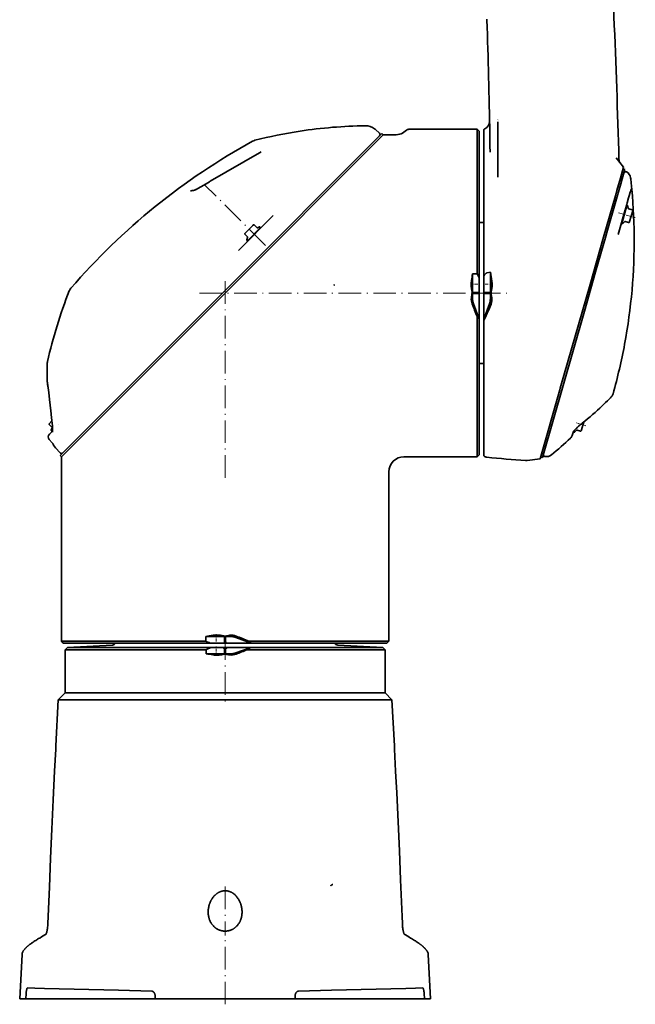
# Model space of a CAD drawing. Extents: x -672 to 7836, y -4841 to 1047.
# Tile 15 of 80: x 2283 to 2610, y -3 to 520. Entities that reach past the tile are written whole.
import ezdxf

# ---------------------------------------------------------------- set-up
doc = ezdxf.new("R2010")
doc.units = 0
doc.linetypes.add('DASHDOT', pattern=[18.5, 12, -3, 0.5, -3])

msp = doc.modelspace()

# ---------------------------------------------------------------- linework, layer by layer
at = {"color": 7, "lineweight": 35}
for p, q in [((2531.137695, 520), (2531.119385, 520.522095)), ((2537, 464.112823), (2537, 465.913361)), ((2471.906006, 461.830475), (2474.024414, 459.923004)), ((2526, 462), (2489.445557, 462)), ((2527, 461), (2526, 462)), ((2526, 385.158417), (2526, 462)), ((2527, 461), (2527, 383.016998)), ((2529.5, 446.045135), (2529.5, 461.993835)), ((2537, 463.593719), (2537, 464.112823)), ((2537, 463.59375), (2537, 458.455963)), ((2475.292969, 459.707092), (2391.292969, 375.707092)), ((2476, 459), (2392, 375)), ((2476, 459), (2475.292969, 459.707092)), ((2482.097168, 459), (2476, 459)), ((2537, 458.455963), (2537, 451.039368)), ((2411.234131, 450.040253), (2410.263916, 449.480042)), ((2537, 451.039368), (2537, 445.220551)), ((2410.263916, 449.480042), (2384.123047, 434.387695)), ((2529.5, 444.207245), (2529.5, 446.044983)), ((2537, 445.220551), (2537, 439.327423)), ((2603.803711, 441.846008), (2599.91333, 446.82547)), ((2529.5, 444.207397), (2529.5, 436.13382)), ((2602.143066, 436.055267), (2603.803711, 441.846008)), ((2602.700684, 434.371368), (2604.500732, 440.648926)), ((2604.504395, 440.66214), (2603.543213, 440.937775)), ((2604.500732, 440.648926), (2604.502686, 440.656006)), ((2604.502686, 440.656036), (2604.504395, 440.66214)), ((2383.628174, 434.101959), (2384.123047, 434.387695)), ((2529.5, 436.13385), (2529.5, 384.02356)), ((2537, 439.327393), (2537, 438.788177)), ((2537, 436.626434), (2537, 438.788177)), ((2602.143311, 436.055298), (2600.265137, 429.505829)), ((2601.112549, 428.833008), (2602.683594, 434.312317)), ((2602.683594, 434.312317), (2602.699707, 434.368225)), ((2602.699707, 434.368225), (2602.700684, 434.371368)), ((2603.949951, 438.728424), (2603.834961, 438.327515)), ((2376.428711, 429.945404), (2376.288818, 429.864563)), ((2381.894531, 433.101074), (2376.289307, 429.864838)), ((2383.628174, 434.101959), (2381.894531, 433.101074)), ((2600.265137, 429.505829), (2599.821289, 427.957886)), ((2607.375, 428.905518), (2607.789795, 430.351868)), ((2607.800049, 433.592377), (2607.787842, 433.706451)), ((2607.806885, 433.525482), (2607.800049, 433.592377)), ((2599.461426, 426.703003), (2593.154053, 404.706726)), ((2594.544189, 405.926422), (2600.039307, 425.090057)), ((2599.821289, 427.957886), (2599.461426, 426.703003)), ((2600.039307, 425.090057), (2600.142822, 425.45108)), ((2600.142822, 425.45108), (2600.178223, 425.574371)), ((2600.178223, 425.574371), (2600.266113, 425.880859)), ((2600.266113, 425.880859), (2600.302979, 426.009399)), ((2600.302979, 426.009399), (2600.928955, 428.192596)), ((2600.928955, 428.192596), (2601.112549, 428.833008)), ((2605.665283, 422.94281), (2606.415039, 425.55719)), ((2606.415039, 425.55719), (2606.558594, 426.058258)), ((2606.558594, 426.058258), (2606.752686, 426.734955)), ((2606.752686, 426.734955), (2607.289063, 428.605316)), ((2607.289063, 428.605316), (2607.373535, 428.899567)), ((2607.373535, 428.899567), (2607.375, 428.905518)), ((2600.828125, 406.073517), (2604.623047, 419.3078)), ((2605.572754, 421.531555), (2602.985107, 412.507324)), ((2604.623047, 419.307739), (2604.718506, 419.640594)), ((2604.718506, 419.640594), (2604.750732, 419.753387)), ((2604.750732, 419.753418), (2605.432861, 422.13205)), ((2605.435059, 421.050934), (2605.146484, 421.133636)), ((2605.432861, 422.13205), (2605.665283, 422.94281)), ((2605.869629, 421.446411), (2605.572754, 421.531555)), ((2606.282471, 419.947815), (2606.083252, 421.204987)), ((2608.379639, 419.16629), (2606.496094, 419.70636)), ((2608.619629, 418.733368), (2606.989258, 413.048096)), ((2417.613037, 416.165588), (2399.053711, 397.606293)), ((2402.502441, 406.711792), (2406.68457, 410.89389)), ((2403.810547, 402.787354), (2410.448975, 409.425629)), ((2406.68457, 410.89389), (2406.957275, 411.166565)), ((2407.452148, 411.166565), (2408.837646, 409.781067)), ((2409.152588, 409.711273), (2410.348633, 410.146606)), ((2410.448975, 409.425629), (2410.881592, 409.858429)), ((2410.528076, 409.504883), (2410.740234, 409.292755)), ((2410.66333, 410.076843), (2410.881592, 409.858429)), ((2527, 412.5), (2529, 412.5)), ((2602.954102, 412.399567), (2602.665771, 412.482269)), ((2602.985107, 412.507324), (2602.816406, 411.918945)), ((2603.113281, 411.833801), (2602.816406, 411.918945)), ((2604.257568, 412.885986), (2603.422363, 411.925354)), ((2606.450195, 412.437439), (2604.56665, 412.977539)), ((2606.989258, 413.048096), (2606.883057, 412.677429)), ((2402.502441, 406.216827), (2403.887939, 404.831299)), ((2403.957764, 404.516571), (2403.522461, 403.320496)), ((2403.592285, 403.005768), (2403.810547, 402.787354)), ((2404.164063, 403.1409), (2404.376221, 402.928772)), ((2593.154053, 404.706726), (2585.962891, 379.628265)), ((2588.91748, 386.303772), (2594.514404, 405.822723)), ((2594.514404, 405.822723), (2594.544189, 405.926422)), ((2523.499756, 382.124054), (2523.499756, 385.158417)), ((2523.499756, 385.158417), (2526, 385.158417)), ((2523.499756, 375.25), (2523.499756, 382.124054)), ((2527, 382.124054), (2527, 383.016998)), ((2527, 382.124054), (2527, 375.25)), ((2529.5, 382.124054), (2529.5, 384.02356)), ((2529.5, 375.293335), (2529.5, 382.124054)), ((2531.126709, 385.717499), (2532.980225, 386.075653)), ((2532.980225, 382.124054), (2532.980225, 386.075653)), ((2532.980225, 375.25), (2532.980225, 382.124054)), ((2582.91748, 365.37973), (2588.91748, 386.303772)), ((2570.150391, 324.482819), (2585.962891, 379.628265)), ((2304.292969, 288.707092), (2391.292969, 375.707092)), ((2305, 288), (2392, 375)), ((2523.317871, 375.435577), (2523.499756, 375.25)), ((2523.317871, 375.435577), (2523.317871, 374.564423)), ((2523.317871, 374.564423), (2523.499756, 374.75)), ((2523.497803, 372.2836), (2523.499756, 374.75)), ((2523.499756, 374.75), (2523.499756, 375.25)), ((2523.499756, 375.25), (2527, 375.25)), ((2523.499756, 374.75), (2527, 374.75)), ((2527, 375.25), (2527, 374.75)), ((2527, 374.75), (2527, 370.281219)), ((2529.5, 375.293335), (2529.5, 374.965698)), ((2529.544678, 375.25), (2529.5, 375.293335)), ((2529.5, 374.706543), (2529.5, 374.965698)), ((2529.544678, 374.75), (2529.5, 374.706543)), ((2529.5, 370.629517), (2529.5, 374.706543)), ((2529.544678, 375.25), (2529.544678, 374.965698)), ((2529.544678, 375.25), (2532.980225, 375.25)), ((2529.544678, 374.965698), (2529.544678, 374.75)), ((2529.544678, 374.75), (2532.980225, 374.75)), ((2532.980225, 374.75), (2532.980225, 375.25)), ((2532.982178, 372.2836), (2532.980225, 374.75)), ((2533.335449, 375.620422), (2533.335449, 374.946198)), ((2533.335449, 374.946198), (2533.335449, 374.379578)), ((2523.962891, 369.357422), (2526.977783, 361.074463)), ((2527, 361.212463), (2527, 370.281219)), ((2529.5, 370.281219), (2529.5, 370.629517)), ((2529.5, 361.068329), (2529.5, 370.281219)), ((2532.51709, 369.357422), (2529.5, 361.068329)), ((2526, 288), (2526, 362.488953)), ((2527, 361.212463), (2526.977783, 361.074463)), ((2527, 361.212463), (2527, 289)), ((2529.5, 361.068329), (2529.5, 360.666931)), ((2560.602051, 287.556274), (2582.91748, 365.37973)), ((2529.5, 288.527313), (2529.5, 360.666931)), ((2297.613037, 338.550293), (2297.574463, 338.364044)), ((2527, 337.5), (2529, 337.5)), ((2297.470703, 328.39444), (2297.860352, 325.113495)), ((2570.150391, 324.483124), (2569.908691, 323.639801)), ((2559.353027, 286.827881), (2569.908691, 323.640137)), ((2298.557861, 305.59552), (2299.97998, 307.0177)), ((2298.557861, 305.100555), (2299.943359, 303.715027)), ((2582.688477, 306.533051), (2581.471924, 302.291077)), ((2299.236084, 300.616913), (2298.593994, 299.974884)), ((2299.759277, 301.140045), (2299.236084, 300.616913)), ((2300.013184, 303.400299), (2299.577637, 302.204224)), ((2299.647461, 301.889496), (2299.865967, 301.671082)), ((2300.286865, 301.667755), (2299.759033, 301.140045)), ((2299.865967, 301.671082), (2300.296143, 302.101379)), ((2300.219482, 302.024628), (2300.294434, 301.949707)), ((2577.067383, 301.442139), (2576.451416, 299.29422)), ((2577.437012, 301.642548), (2577.26123, 301.692902)), ((2577.467773, 301.750305), (2577.299072, 301.161926)), ((2577.595947, 301.076782), (2577.299072, 301.161926)), ((2577.541504, 302.006897), (2577.467773, 301.750305)), ((2578.740234, 302.128967), (2577.905029, 301.168335)), ((2580.932861, 301.68042), (2579.049316, 302.22052)), ((2581.471924, 302.291077), (2581.365723, 301.92041)), ((2298.523193, 297.216034), (2300.098145, 295.467041)), ((2301.88501, 292.772125), (2304.248535, 290.147125)), ((2305, 288), (2304.292969, 288.707092)), ((2305, 285.753784), (2305, 288)), ((2526, 288), (2487, 288)), ((2527, 289), (2526, 288)), ((2560.602051, 287.556274), (2559.640869, 287.831909)), ((2561.971191, 288.20993), (2561.889648, 288.22879)), ((2305, 283), (2305, 285.753784)), ((2305, 189.999969), (2305, 283)), ((2552.44873, 286.041595), (2559.353027, 286.827881)), ((2479, 190), (2479, 280)), ((2305, 190), (2306, 189)), ((2305, 189.999969), (2381.779053, 189.999954)), ((2306, 189), (2383.983643, 189)), ((2381.700928, 192.500153), (2384.875977, 192.500153)), ((2381.779053, 189.999878), (2381.700928, 192.500153)), ((2384.875977, 189), (2383.983643, 189)), ((2391.75, 192.500153), (2384.875977, 192.500153)), ((2391.062256, 189), (2384.875977, 189)), ((2391.062256, 189), (2392, 189)), ((2392, 192.708145), (2391.537109, 192.708145)), ((2391.537109, 192.708145), (2391.75, 192.500153)), ((2392.25, 192.500153), (2391.75, 192.500153)), ((2391.75, 192.500153), (2391.75, 189.485382)), ((2391.75, 189.485382), (2392, 189.485382)), ((2392, 192.708145), (2392.462891, 192.708145)), ((2392.25, 189.485382), (2392, 189.485397)), ((2392.940918, 189), (2392, 189)), ((2392.462891, 192.708145), (2392.25, 192.500153)), ((2394.716309, 192.502213), (2392.25, 192.500153)), ((2392.25, 192.500153), (2392.25, 189.485382)), ((2396.71875, 189), (2392.940918, 189)), ((2405.7854, 189), (2396.71875, 189)), ((2397.642578, 192.036987), (2405.926025, 189.022018)), ((2479, 189.999969), (2404.538574, 189.999954)), ((2405.7854, 189), (2405.926025, 189.022018)), ((2478, 189), (2405.7854, 189)), ((2479, 190), (2478, 189)), ((2308.177734, 186.677689), (2307, 185.5)), ((2307, 185.5), (2351.248779, 185.5)), ((2307, 185.5), (2307, 162.5)), ((2332.168457, 187.934998), (2308.177734, 186.677689)), ((2308.177734, 186.677689), (2351.813477, 186.677689)), ((2351.248779, 185.5), (2381.862061, 185.5)), ((2351.813477, 186.677689), (2384.383545, 186.677689)), ((2381.862061, 183.319855), (2381.862061, 185.5)), ((2381.862061, 183.319855), (2384.872559, 183.319855)), ((2384.872559, 186.68924), (2384.383545, 186.677689)), ((2391.75, 183.319855), (2384.872559, 183.319855)), ((2390.766602, 186.677689), (2393.23877, 186.677689)), ((2391.564209, 183.137863), (2391.75, 183.319855)), ((2391.564209, 183.137863), (2392.435791, 183.137863)), ((2391.75, 186), (2391.75, 183.319855)), ((2392.25, 186), (2391.75, 186)), ((2392.25, 183.319855), (2391.75, 183.319855)), ((2392.25, 186), (2392.25, 183.319855)), ((2392.435791, 183.137863), (2392.25, 183.319855)), ((2394.710205, 183.317703), (2392.25, 183.319855)), ((2397.63916, 183.783508), (2405.266846, 186.559799)), ((2403.727539, 185.5), (2477, 185.5)), ((2404.499268, 186.677689), (2405.266846, 186.559799)), ((2404.499268, 186.677689), (2475.822266, 186.677689)), ((2451.831543, 187.934998), (2475.822266, 186.677689)), ((2475.822266, 186.677689), (2477, 185.5)), ((2477, 185.5), (2477, 162.5)), ((2307, 162.5), (2303.337402, 158.837326)), ((2307, 162.5), (2351.248779, 162.5)), ((2351.248779, 162.5), (2477, 162.5)), ((2477, 162.5), (2480.662598, 158.837326)), ((2303.337402, 158.837326), (2302.054688, 134.363464)), ((2303.337402, 158.837326), (2349.49292, 158.837326)), ((2387.31958, 158.837326), (2349.49292, 158.837326)), ((2387.31958, 158.837326), (2387.399414, 158.838409)), ((2396.68042, 158.837326), (2396.600586, 158.838409)), ((2396.68042, 158.837326), (2480.662598, 158.837326)), ((2480.662598, 158.837326), (2481.945313, 134.363495)), ((2302.054688, 134.361893), (2301.963135, 132.549652)), ((2481.945313, 134.36113), (2482.036865, 132.549652)), ((2284.048096, 23.541103), (2282.814453, 0)), ((2499.951904, 23.541103), (2501.185547, 0)), ((2290.840332, 5.648958), (2286.993164, 5.749701)), ((2295.922119, 5.515891), (2290.840332, 5.648958)), ((2335.387207, 4.482461), (2295.922119, 5.515891)), ((2488.078125, 5.515891), (2448.612793, 4.482461)), ((2493.159668, 5.648958), (2488.078125, 5.515891)), ((2497.006836, 5.749701), (2493.159668, 5.648958)), ((2282.836182, 0), (2282.814453, 0)), ((2286.083252, 0), (2282.836182, 0)), ((2286.083252, 0), (2286.231689, 2.770667)), ((2354.838867, 0), (2286.083252, 0)), ((2353.012451, 4.020922), (2335.387207, 4.482461)), ((2354.839111, 0), (2354.856934, 1.016653)), ((2354.839111, 0), (2364.842529, 0)), ((2366.675781, 0), (2364.842529, 0)), ((2417.324219, 0), (2366.675781, 0)), ((2419.157471, 0), (2417.324219, 0)), ((2429.160889, 0), (2419.157471, 0)), ((2429.160889, 0), (2429.143066, 1.016653)), ((2429.160889, 0), (2497.916748, 0)), ((2448.612793, 4.482461), (2430.987549, 4.020922)), ((2497.916748, 0), (2497.768311, 2.770667)), ((2501.163818, 0), (2497.916748, 0)), ((2501.185547, 0), (2501.163818, 0))]:
    msp.add_line(p, q, dxfattribs=at)
at = {"color": 7, "linetype": 'DASHDOT', "lineweight": 13}
for p, q in [((2413.369629, 400.299469), (2380.918213, 432.750916)), ((2392, 276.829163), (2392, 383.924622)), ((2378.300049, 375), (2542.699951, 375)), ((2392, 192.016312), (2392, 155.820511)), ((2392, 59.640312), (2392, 33.671402)), ((2392, -2.945721), (2392, 32.402935))]:
    msp.add_line(p, q, dxfattribs=at)
at = {"color": 7, "linetype": 'DASHDOT', "lineweight": 13, "ltscale": 0.232633}
msp.add_line((2601.058105, 417.624634), (2610.00293, 415.059723), dxfattribs=at)
at = {"color": 7, "linetype": 'DASHDOT', "lineweight": 13, "ltscale": 0.127435}
msp.add_line((2522.327393, 379.729919), (2527.424805, 379.729919), dxfattribs=at)
at = {"color": 7, "linetype": 'DASHDOT', "lineweight": 13, "ltscale": 0.132648}
msp.add_line((2534.36377, 379.729919), (2529.057861, 379.729919), dxfattribs=at)
at = {"color": 7, "linetype": 'DASHDOT', "lineweight": 13, "ltscale": 0.113727}
msp.add_line((2529.165527, 375), (2533.7146, 375), dxfattribs=at)
at = {"color": 7, "linetype": 'DASHDOT', "lineweight": 13, "ltscale": 0.003178}
msp.add_line((2303.394043, 305.214111), (2303.483887, 305.124176), dxfattribs=at)
at = {"color": 7, "linetype": 'DASHDOT', "lineweight": 13, "ltscale": 0.00548}
msp.add_line((2578.694824, 305.963196), (2578.484131, 306.023621), dxfattribs=at)
at = {"color": 7, "linetype": 'DASHDOT', "lineweight": 13, "ltscale": 0.114875}
msp.add_line((2583.726074, 304.520538), (2579.309082, 305.787079), dxfattribs=at)
at = {"color": 7, "linetype": 'DASHDOT', "lineweight": 13, "ltscale": 0.128308}
msp.add_line((2387.27002, 193.70462), (2387.27002, 188.572296), dxfattribs=at)
at = {"color": 7, "linetype": 'DASHDOT', "lineweight": 13, "ltscale": 0.096683}
msp.add_line((2392, 189.163101), (2392, 193.030426), dxfattribs=at)
at = {"color": 7, "linetype": 'DASHDOT', "lineweight": 13, "ltscale": 0.124461}
msp.add_line((2387.266602, 182.157455), (2387.266602, 187.135895), dxfattribs=at)
at = {"color": 7, "lineweight": 35}
for points in [[(2537.027832, 466.962585), (2537.026855, 466.972504), (2537.025879, 466.982483), (2537.028564, 466.994751), (2537.035889, 467.005219), (2537.044922, 467.018433), (2537.053955, 467.031097), (2537.063477, 467.040405), (2537.068848, 467.043243), (2537.071777, 467.043427)], [(2601.328125, 445.962372), (2601.338379, 445.809631), (2601.344971, 445.733398), (2601.358154, 445.619507), (2601.376465, 445.505615), (2601.399902, 445.392578), (2601.427734, 445.280426), (2601.459473, 445.169495), (2601.495117, 445.059845), (2601.534912, 444.951752), (2601.566895, 444.874207), (2601.601074, 444.797485), (2601.673828, 444.646332), (2601.724854, 444.548218), (2601.77832, 444.451447), (2601.813232, 444.391541), (2601.81543, 444.38739)], [(2373.566162, 429.366974), (2373.682861, 429.364075), (2373.747803, 429.365936), (2373.824951, 429.370117), (2373.914307, 429.377045), (2374.014404, 429.386993), (2374.125244, 429.400269), (2374.246094, 429.417053), (2374.376465, 429.437469), (2374.515869, 429.461639), (2374.664307, 429.489685)], [(2531.126709, 385.717407), (2531.063965, 385.702301), (2531.002686, 385.682068), (2530.943359, 385.657715), (2530.900146, 385.637268), (2530.858398, 385.615295), (2530.773193, 385.56427), (2530.692627, 385.508972), (2530.616455, 385.4505), (2530.561523, 385.405029), (2530.508545, 385.358368), (2530.407227, 385.262146), (2530.337158, 385.190277), (2530.269775, 385.11731), (2530.204102, 385.04245), (2530.140625, 384.966827), (2530.020264, 384.814453), (2529.90625, 384.659515), (2529.83667, 384.559906), (2529.769287, 384.459808), (2529.697266, 384.348816), (2529.627441, 384.237335), (2529.5, 384.02356)], [(2450.158447, 379.187317), (2450.12085, 379.218903), (2450.096191, 379.240784), (2450.066895, 379.259644), (2450.055176, 379.264648), (2450.03125, 379.272644), (2450.000488, 379.280609), (2449.913086, 379.307556), (2449.856201, 379.326599)], [(2522.938477, 381.596619), (2522.898682, 381.314819), (2522.864746, 381.043701), (2522.836914, 380.781403), (2522.814209, 380.526154), (2522.802002, 380.359161), (2522.791992, 380.194214), (2522.783936, 380.030731), (2522.777832, 379.868469), (2522.772217, 379.546448), (2522.77417, 379.225128), (2522.77832, 379.063812), (2522.784424, 378.901581), (2522.792725, 378.738007), (2522.802979, 378.572723), (2522.81543, 378.405304), (2522.830078, 378.235352), (2522.859863, 377.944427), (2522.896484, 377.643677), (2522.940918, 377.330505), (2522.993896, 377.00119), (2523.056396, 376.65155), (2523.130127, 376.277252), (2523.216553, 375.874298), (2523.317871, 375.435577)], [(2533.74707, 381.403412), (2533.781006, 381.171478), (2533.810059, 380.948029), (2533.834717, 380.731659), (2533.850342, 380.573273), (2533.86377, 380.417664), (2533.884277, 380.112946), (2533.896484, 379.81424), (2533.900635, 379.518646), (2533.897461, 379.223236), (2533.88623, 378.925018), (2533.866699, 378.62088), (2533.838867, 378.307526), (2533.80835, 378.035828), (2533.770996, 377.753693), (2533.725586, 377.458221), (2533.671631, 377.145416), (2533.607422, 376.810516), (2533.531494, 376.448456), (2533.44165, 376.054565), (2533.335449, 375.620422)], [(2297.470703, 328.393799), (2298.218994, 322.098358), (2298.642578, 318.515564), (2298.998047, 315.470917), (2299.351318, 312.390259), (2299.524902, 310.848419)], [(2300.244385, 301.121918), (2300.261963, 301.269745), (2300.275635, 301.451111), (2300.287109, 301.68573), (2300.294678, 301.963593), (2300.297119, 302.275543), (2300.294678, 302.617401), (2300.286621, 302.983795), (2300.273438, 303.370056), (2300.255127, 303.77182), (2300.231934, 304.186096), (2300.204102, 304.609772), (2300.188721, 304.824127)], [(2581.787598, 305.798889), (2581.255371, 305.364777), (2580.695068, 304.900085), (2580.303223, 304.569672), (2579.893555, 304.218719), (2579.467285, 303.846313), (2579.247559, 303.651001), (2579.023682, 303.449249), (2578.795898, 303.240936), (2578.570068, 303.030609), (2578.367432, 302.838501), (2578.166748, 302.644501), (2577.97168, 302.451782), (2577.783691, 302.261017), (2577.556641, 302.022522), (2577.371338, 301.819092), (2577.226318, 301.651794), (2577.119629, 301.521423), (2577.046387, 301.425751), (2576.994629, 301.351929)], [(2385.432129, 193.092117), (2385.710938, 193.131836), (2385.97876, 193.165314), (2386.238037, 193.193054), (2386.490234, 193.215454), (2386.654785, 193.227554), (2386.817383, 193.237518), (2386.979248, 193.245422), (2387.139893, 193.251266), (2387.457764, 193.256897), (2387.775391, 193.254562), (2388.094971, 193.244247), (2388.25708, 193.235992), (2388.420654, 193.225647), (2388.585938, 193.21315), (2388.753906, 193.198425), (2389.041992, 193.168503), (2389.339844, 193.131653), (2389.650391, 193.087189), (2389.977295, 193.034149), (2390.324707, 192.971298), (2390.697266, 192.897217), (2391.098877, 192.810303), (2391.537109, 192.708145)], [(2385.398682, 182.759888), (2385.71167, 182.715576), (2386.011719, 182.67897), (2386.301025, 182.649368), (2386.58252, 182.626266), (2386.85791, 182.609268), (2387.12915, 182.598099), (2387.397705, 182.592575), (2387.665527, 182.592621), (2387.934082, 182.598221), (2388.205322, 182.609467), (2388.480957, 182.626541), (2388.762939, 182.649734), (2389.053955, 182.67952), (2389.354736, 182.716232), (2389.668213, 182.760559), (2389.997559, 182.813446), (2390.347168, 182.876083), (2390.721924, 182.949875), (2391.125, 183.036346), (2391.564209, 183.137863)], [(2301.963135, 132.549652), (2301.383301, 121.021904), (2300.641357, 105.630608), (2299.929199, 90.198128), (2299.24292, 74.735825), (2298.580322, 59.269318), (2297.781494, 39.938442)], [(2482.036865, 132.549652), (2482.617188, 121.010536), (2483.17749, 109.455246), (2483.897461, 94.01709), (2484.5896, 78.562592), (2485.257324, 63.109428), (2486.061279, 43.799858), (2486.218506, 39.938438)], [(2449.157715, 60.730938), (2449.041992, 60.686218), (2448.930176, 60.636688), (2448.824463, 60.582859), (2448.774658, 60.554489), (2448.726807, 60.52523), (2448.67749, 60.492619), (2448.580811, 60.425507), (2448.518066, 60.383778), (2448.484375, 60.362946), (2448.430176, 60.331905), (2448.373779, 60.30299), (2448.311279, 60.27462), (2448.243408, 60.246296), (2448.210938, 60.231457), (2448.187988, 60.219219), (2448.16748, 60.206215), (2448.150879, 60.192265), (2448.137451, 60.174988), (2448.133301, 60.165714), (2448.131104, 60.155979), (2448.130859, 60.145744), (2448.133057, 60.134979), (2448.136719, 60.124462), (2448.147217, 60.102772), (2448.161377, 60.070553), (2448.175293, 60.038319)], [(2383, 46.097969), (2383.00415, 46.427471), (2383.016846, 46.75716), (2383.037842, 47.086887), (2383.067383, 47.416504), (2383.105225, 47.745857), (2383.151123, 48.074806), (2383.205566, 48.403202), (2383.268311, 48.730888), (2383.339355, 49.057713), (2383.418701, 49.383514), (2383.506348, 49.708126), (2383.602783, 50.031372), (2383.654053, 50.192631), (2383.70752, 50.353477), (2383.763184, 50.513481), (2383.820801, 50.673023), (2383.901123, 50.885258), (2383.985352, 51.096561), (2384.073486, 51.306866), (2384.203369, 51.599033), (2384.34082, 51.888927), (2384.486328, 52.176338), (2384.639893, 52.461037), (2384.719727, 52.602295), (2384.801514, 52.742779), (2384.913818, 52.928829), (2385.030029, 53.113354), (2385.149902, 53.296265), (2385.312988, 53.533714), (2385.482666, 53.767971), (2385.65918, 53.998783), (2385.842529, 54.225868), (2386.032715, 54.448936), (2386.22998, 54.667667), (2386.33252, 54.776352), (2386.436523, 54.883801), (2386.540527, 54.987915), (2386.646484, 55.090744), (2386.84375, 55.274536), (2387.047119, 55.453625), (2387.256592, 55.627689), (2387.472412, 55.79636), (2387.58252, 55.878548), (2387.694336, 55.95924), (2387.889404, 56.093925), (2388.089111, 56.223766), (2388.293457, 56.348469), (2388.502197, 56.467743), (2388.715088, 56.581272), (2388.932617, 56.688751), (2389.154053, 56.789867), (2389.377686, 56.88345), (2389.60498, 56.970158), (2389.835938, 57.049667), (2390.070068, 57.121674), (2390.307617, 57.185883), (2390.427246, 57.214977), (2390.547607, 57.24202), (2390.709229, 57.274837), (2390.871826, 57.303883), (2391.035156, 57.329102), (2391.219971, 57.352825), (2391.405273, 57.371563), (2391.591553, 57.385265), (2391.778076, 57.393887), (2392.016602, 57.397472), (2392.255127, 57.392723), (2392.493164, 57.379662), (2392.730225, 57.358349), (2392.966309, 57.328884), (2393.200684, 57.291405), (2393.43335, 57.246071), (2393.663574, 57.193077), (2393.891602, 57.132645), (2394.054688, 57.084366), (2394.216553, 57.032406), (2394.376465, 56.97686), (2394.495361, 56.932907), (2394.613525, 56.887032), (2394.846191, 56.789696), (2395.074951, 56.685196), (2395.299072, 56.573895), (2395.518799, 56.456135), (2395.733887, 56.332275), (2395.894531, 56.234028), (2396.052246, 56.132595), (2396.207275, 56.028118), (2396.320313, 55.948883), (2396.431641, 55.868114), (2396.544189, 55.783733), (2396.655273, 55.697857), (2396.869629, 55.524067), (2397.077637, 55.345043), (2397.279297, 55.161133), (2397.425537, 55.021152), (2397.568359, 54.878746), (2397.707764, 54.734028), (2397.810303, 54.624039), (2397.910645, 54.512859), (2398.106445, 54.287106), (2398.294678, 54.057121), (2398.476074, 53.823242), (2398.650146, 53.585766), (2398.817383, 53.344978), (2398.977783, 53.101131), (2399.131592, 52.854435), (2399.271973, 52.616688), (2399.406738, 52.376686), (2399.5354, 52.13459), (2399.658447, 51.890545), (2399.775635, 51.644691), (2399.869141, 51.438534), (2399.95874, 51.231285), (2400.044434, 51.023022), (2400.105957, 50.867176), (2400.165283, 50.710831), (2400.223145, 50.552032), (2400.279053, 50.392769), (2400.383545, 50.074951), (2400.47998, 49.755592), (2400.568115, 49.434868), (2400.647949, 49.112953), (2400.719482, 48.790005), (2400.782959, 48.466183), (2400.838379, 48.14164), (2400.878418, 47.869572), (2400.912842, 47.597168), (2400.94165, 47.324516), (2400.9646, 47.051739), (2400.981934, 46.778927)], [(2383.018066, 45.4216), (2383.038574, 45.111061), (2383.066895, 44.801239), (2383.103027, 44.492268), (2383.147217, 44.184284), (2383.199463, 43.877438), (2383.259766, 43.571884), (2383.293213, 43.419643), (2383.328613, 43.267788), (2383.385498, 43.040779), (2383.447266, 42.814766), (2383.513672, 42.589832), (2383.585205, 42.366066), (2383.678955, 42.094284), (2383.780518, 41.824547), (2383.889404, 41.557034), (2384.005859, 41.291935), (2384.130127, 41.029453), (2384.262451, 40.769798), (2384.331299, 40.641102), (2384.402588, 40.513191), (2384.500488, 40.343925), (2384.601807, 40.176189), (2384.707031, 40.010056), (2384.829834, 39.825169), (2384.957275, 39.642517), (2385.0896, 39.462219), (2385.226563, 39.284397), (2385.393799, 39.078548), (2385.568115, 38.876514), (2385.749023, 38.678532), (2385.937012, 38.484859), (2386.131836, 38.295765), (2386.333496, 38.111526), (2386.437012, 38.021183), (2386.54248, 37.932171), (2386.64917, 37.844807), (2386.757813, 37.758842), (2386.923828, 37.632416), (2387.093994, 37.509384), (2387.267822, 37.389889), (2387.445313, 37.274071), (2387.671875, 37.135174), (2387.903809, 37.002495), (2388.021973, 36.93858), (2388.141602, 36.876324), (2388.335449, 36.780266), (2388.532959, 36.688717), (2388.733643, 36.601818), (2388.937256, 36.519722), (2389.144043, 36.442577), (2389.373535, 36.364037), (2389.606201, 36.291763), (2389.841797, 36.225941), (2390.080078, 36.166725), (2390.321045, 36.114269), (2390.564209, 36.068714), (2390.809326, 36.030186), (2391.056152, 35.998791), (2391.311279, 35.974037), (2391.567383, 35.957008), (2391.823975, 35.947762), (2392.081055, 35.946316), (2392.337891, 35.952679), (2392.594238, 35.966831), (2392.849609, 35.98872), (2393.10376, 36.018288), (2393.356445, 36.055443), (2393.607178, 36.100082), (2393.855713, 36.152081), (2394.101807, 36.211285), (2394.344971, 36.277538), (2394.572021, 36.346451), (2394.795898, 36.421329), (2395.016602, 36.50201), (2395.233887, 36.588322), (2395.447754, 36.680092), (2395.657959, 36.77713), (2395.84375, 36.868828), (2396.026367, 36.96452), (2396.205811, 37.064068), (2396.38208, 37.167347), (2396.497559, 37.238205), (2396.611816, 37.310623), (2396.835449, 37.459999), (2397.029053, 37.59774), (2397.217773, 37.739868), (2397.401855, 37.886189), (2397.580566, 38.036503), (2397.754639, 38.190624), (2397.923584, 38.34837), (2398.022705, 38.444683), (2398.119873, 38.542194), (2398.308838, 38.740685), (2398.490967, 38.943558), (2398.665771, 39.150547), (2398.83374, 39.361401), (2398.993408, 39.574257), (2399.146484, 39.790485), (2399.292725, 40.009899), (2399.432617, 40.232311), (2399.565918, 40.457535), (2399.692627, 40.685406), (2399.812988, 40.915756), (2399.91333, 41.119225), (2400.008789, 41.324368), (2400.099609, 41.531086), (2400.185791, 41.739292), (2400.240723, 41.878876), (2400.293457, 42.019051), (2400.393066, 42.301086), (2400.484863, 42.585197), (2400.563477, 42.852573), (2400.635254, 43.121464), (2400.700439, 43.391731), (2400.759033, 43.663242), (2400.811035, 43.935879), (2400.856689, 44.209518), (2400.895752, 44.484047), (2400.915771, 44.64439), (2400.933594, 44.804977), (2400.949219, 44.966133), (2400.962646, 45.127495), (2400.983398, 45.450424), (2400.99585, 45.77396), (2401, 46.097969)], [(2297.575195, 37.472301), (2297.54248, 37.227058), (2297.525391, 37.104538), (2297.474121, 36.767574), (2297.421631, 36.459679), (2297.368896, 36.178898), (2297.315918, 35.923302), (2297.263184, 35.691067), (2297.210938, 35.480549), (2297.159424, 35.290268), (2297.124023, 35.168369), (2297.089111, 35.054974), (2297.049072, 34.933731), (2297.010742, 34.825012), (2296.974121, 34.727959), (2296.939697, 34.642334), (2296.907471, 34.568012), (2296.878174, 34.50489), (2296.852295, 34.452782), (2296.809326, 34.375404), (2296.792969, 34.349804)], [(2486.424805, 37.472244), (2486.457764, 37.226242), (2486.474854, 37.103344), (2486.526123, 36.766151), (2486.578369, 36.458656), (2486.631104, 36.178234), (2486.684082, 35.922882), (2486.736816, 35.690784), (2486.789063, 35.480347), (2486.840576, 35.290215), (2486.875977, 35.16853), (2486.910889, 35.055279), (2486.950684, 34.933979), (2486.989014, 34.825195), (2487.025635, 34.728146), (2487.060303, 34.642574), (2487.092285, 34.568298), (2487.121582, 34.505157), (2487.147705, 34.452938), (2487.190674, 34.375328), (2487.207031, 34.349857)], [(2284.43335, 24.886997), (2284.533691, 25.063841), (2284.638916, 25.237873), (2284.748291, 25.408588), (2284.861572, 25.576567), (2284.97876, 25.74148), (2285.099609, 25.903757), (2285.223877, 26.063978), (2285.351563, 26.221676), (2285.483398, 26.378119), (2285.61792, 26.532156), (2285.756592, 26.685698), (2285.897949, 26.836946), (2286.043701, 26.988276), (2286.19165, 27.137421), (2286.344482, 27.287149), (2286.499512, 27.434792), (2286.6604, 27.584223), (2286.823242, 27.731642), (2286.991455, 27.880396), (2287.161377, 28.027224), (2287.336914, 28.175657), (2287.51416, 28.322243), (2287.697021, 28.470572), (2287.881592, 28.617128), (2288.070068, 28.764128), (2288.259766, 28.909458), (2288.455566, 29.056805), (2288.652588, 29.202547), (2288.855957, 29.350506), (2289.060303, 29.496916), (2289.483398, 29.792854), (2289.924072, 30.09235), (2290.380127, 30.393885), (2290.851807, 30.697632), (2291.339355, 31.003754), (2291.841553, 31.311895), (2292.361084, 31.623528), (2292.89502, 31.937017), (2293.446045, 32.253986)], [(2490.553955, 32.253994), (2491.10498, 31.937019), (2491.638916, 31.623528), (2492.158447, 31.31189), (2492.660645, 31.003746), (2493.148193, 30.69762), (2493.619873, 30.393869), (2494.076172, 30.092331), (2494.516846, 29.792833), (2494.939697, 29.496899), (2495.144043, 29.350489), (2495.347412, 29.202532), (2495.544434, 29.056791), (2495.740234, 28.909447), (2495.929932, 28.764118), (2496.118408, 28.617123), (2496.302979, 28.470562), (2496.48584, 28.322231), (2496.663086, 28.175642), (2496.838623, 28.027206), (2497.008545, 27.880377), (2497.176758, 27.731619), (2497.3396, 27.5842), (2497.500488, 27.434765), (2497.655518, 27.287123), (2497.80835, 27.137396), (2497.956299, 26.988253), (2498.102295, 26.836924), (2498.243408, 26.685677), (2498.382324, 26.532137), (2498.516602, 26.378099), (2498.648438, 26.221661), (2498.776123, 26.063963), (2498.900635, 25.903744), (2499.02124, 25.741468), (2499.138428, 25.576555), (2499.251709, 25.408581), (2499.361084, 25.237867), (2499.466309, 25.063837), (2499.56665, 24.886995)], [(2286.993164, 5.749701), (2286.969727, 5.748235), (2286.946289, 5.742627), (2286.922852, 5.7329), (2286.905273, 5.722923), (2286.887695, 5.710671), (2286.852295, 5.679442), (2286.817383, 5.639454), (2286.779053, 5.585109), (2286.741455, 5.520775), (2286.704346, 5.446967), (2286.677979, 5.387631), (2286.6521, 5.323793), (2286.625244, 5.251333), (2286.599121, 5.174319), (2286.57251, 5.088659), (2286.546387, 4.998539), (2286.49707, 4.806047), (2286.451416, 4.599069), (2286.409424, 4.379763), (2286.371094, 4.150195), (2286.349121, 4.00237), (2286.328857, 3.851741), (2286.292725, 3.543704), (2286.263184, 3.229051), (2286.24585, 3.000442), (2286.231689, 2.770667)], [(2497.006836, 5.749701), (2497.030273, 5.748235), (2497.053711, 5.742627), (2497.077148, 5.7329), (2497.094727, 5.722923), (2497.112305, 5.710671), (2497.147705, 5.679442), (2497.182617, 5.639454), (2497.220947, 5.585109), (2497.258545, 5.520775), (2497.295654, 5.446967), (2497.322021, 5.387631), (2497.3479, 5.323793), (2497.374756, 5.251333), (2497.400879, 5.174319), (2497.42749, 5.088659), (2497.453613, 4.998539), (2497.50293, 4.806047), (2497.548584, 4.599069), (2497.590576, 4.379763), (2497.628906, 4.150195), (2497.650879, 4.00237), (2497.671143, 3.851741), (2497.707275, 3.543704), (2497.736816, 3.229051), (2497.75415, 3.000442), (2497.768311, 2.770667)], [(2354.856934, 1.016653), (2354.856689, 1.205383), (2354.848877, 1.39258), (2354.833496, 1.577095), (2354.811279, 1.757932), (2354.782471, 1.934235), (2354.74707, 2.10527), (2354.705566, 2.270407), (2354.658447, 2.429109), (2354.606201, 2.580916), (2354.546387, 2.73188), (2354.481689, 2.87468), (2354.412598, 3.009173), (2354.339355, 3.135259), (2354.262451, 3.252872), (2354.182129, 3.361974), (2354.098633, 3.462557), (2354.012695, 3.554637), (2353.924072, 3.638245), (2353.833252, 3.713431), (2353.740723, 3.780252), (2353.64624, 3.838775), (2353.550293, 3.889067), (2353.453125, 3.931196), (2353.35498, 3.965222), (2353.30542, 3.979214), (2353.255615, 3.991198), (2353.175049, 4.006289), (2353.093994, 4.016197), (2353.012451, 4.020922)], [(2429.143066, 1.016653), (2429.143311, 1.205383), (2429.151123, 1.39258), (2429.166504, 1.577095), (2429.188721, 1.757932), (2429.217529, 1.934235), (2429.25293, 2.10527), (2429.294434, 2.270407), (2429.341553, 2.429109), (2429.393799, 2.580916), (2429.453613, 2.73188), (2429.518311, 2.87468), (2429.587402, 3.009173), (2429.660645, 3.135259), (2429.737549, 3.252872), (2429.817871, 3.361974), (2429.901367, 3.462557), (2429.987305, 3.554637), (2430.075928, 3.638245), (2430.166748, 3.713431), (2430.259277, 3.780252), (2430.35376, 3.838775), (2430.449707, 3.889067), (2430.546875, 3.931196), (2430.64502, 3.965222), (2430.69458, 3.979214), (2430.744385, 3.991198), (2430.824951, 4.006289), (2430.906006, 4.016197), (2430.987549, 4.020922)]]:
    msp.add_lwpolyline(points, dxfattribs=at)
for centre, radius, start, end in [((-3396.155273, 272.203064), 6000, 1.659511, 3.111388), ((-466.952393, 414.157715), 2999.957909, 0.8627, 2.021887), ((2528.55127, 466.049469), 4.004766, 291.616173, 0.994232), ((2469.556152, 213.792343), 250.113982, 98.683393, 104.299277), ((2469.530029, 213.922653), 249.981015, 90.704939, 98.681999), ((2466.552979, 455.885315), 7.999994, 52.481422, 90.705834), ((2466.552979, 455.885254), 8.000054, 47.999964, 52.481384), ((2482.097168, 468), 9, 269.999997, 314.415317), ((2489.429199, 460.540894), 1.458931, 89.35345, 135.075815), ((2575.002441, 148.879364), 349.988528, 118.759573, 139.206072), ((2409.016602, 451.312683), 4.999995, 104.299523, 118.763807), ((2473.355225, 459.179871), 1, 319.243124, 47.999998), ((-467.147217, 414.152893), 3000.152691, 0.680877, 0.862735), ((2604.914551, 438.463989), 1, 62.244935, 164), ((2603.517334, 435.809143), 4, 7.050278, 62.2435), ((2438.119385, 415.350464), 170.658415, 6.174672, 7.051287), ((2375.367432, 425.898102), 3.659796, 93.753383, 101.077668), ((2374.928711, 432.543549), 3.000079, 273.80472, 299.999008), ((2309.699219, 402.751709), 299.692081, 0.554194, 5.896709), ((2605.787109, 421.158051), 0.3, 8.999999, 73.999998), ((2606.578613, 419.994751), 0.3, 188.999999, 253.999999), ((2608.282959, 418.829834), 0.35, 344, 73.999998), ((2407.204834, 410.919098), 0.35, 45.000001, 135), ((2409.049805, 409.993195), 0.3, 225, 290), ((2410.451172, 409.864716), 0.3, 45.000001, 109.999999), ((2529, 413), 0.5, 269.999997, 360), ((2603.196045, 412.122192), 0.3, 253.999999, 319), ((2604.483887, 412.689178), 0.3, 73.999998, 139.000005), ((2606.546631, 412.773895), 0.35, 253.999999, 344), ((2402.75, 406.464325), 0.35, 135, 225), ((2403.804443, 403.217896), 0.3, 159.999995, 225), ((2403.675781, 404.619171), 0.3, 339.999999, 45.000001), ((2309.389648, 402.752197), 300.001623, 349.449782, 0.550318), ((2780.263672, 342.872589), 260.222497, 170.648042, 171.441956), ((2411.436279, 330.352905), 126.99798, 24.499451, 25.565722), ((2284.005127, 342.811401), 252.706069, 8.784301, 9.857822), ((2313.823486, 374.274139), 5.000028, 139.201823, 154.810336), ((2541.584961, 284.022461), 249.991017, 158.383781, 167.401421), ((2313.823486, 374.27417), 5, 154.810404, 158.38385), ((2529.285156, 371.540039), 6.440177, 172.246921, 201.312863), ((2544.607422, 369.342682), 21.920023, 166.219047, 171.958851), ((2533.414063, 372.27951), 9.916248, 179.976536, 191.625769), ((2523.065918, 372.27951), 9.916248, 348.374236, 0.023464), ((2524.848633, 383.406281), 11.517226, 314.913009, 317.466769), ((2524.848633, 366.593719), 11.517233, 42.533255, 45.086994), ((2512.395752, 368.965424), 21.627741, 9.356131, 14.496884), ((2527.571777, 371.48938), 6.242556, 337.988595, 9.142955), ((2784.344971, 470.907959), 280.172735, 201.28587, 202.766218), ((2530.151123, 371.610107), 6.585282, 191.64208, 200.003502), ((2280.075684, 471.513184), 273.186366, 336.776734, 337.994114), ((2526.329102, 371.610107), 6.585282, 339.996504, 348.357925), ((2687.768799, 473.267242), 196.063766, 214.403098, 214.905595), ((2509.137695, 373.250916), 23.937638, 328.283791, 336.724092), ((2309.031738, 402.857452), 300.373022, 344.281149, 349.439242), ((2547.439453, 332.215881), 250.022605, 178.819912, 180.785508), ((2303.46875, 337.241547), 6.000075, 169.217513, 178.819912), ((2529, 337), 0.5, 0, 90.000003), ((2301.003174, 328.866089), 3.56384, 181.251149, 187.679081), ((2300.765869, 328.852386), 3.326194, 181.104628, 186.865988), ((2373.610596, 519.058289), 299.50434, 318.021791, 318.322076), ((2594.321289, 322.564789), 3.999925, 318.321964, 322.989602), ((2594.321289, 322.564819), 4, 322.989623, 344.282092), ((2929.931885, -39.416172), 489.486385, 133.003823, 133.603937), ((2594.031738, 320.741943), 3, 312.995827, 318.021797), ((2541.611328, 337.933746), 243.596867, 186.383872, 187.133458), ((2298.805176, 305.348053), 0.35, 135, 225), ((2242.191406, 300.402954), 58.165658, 4.359295, 7.19065), ((2299.731201, 303.502899), 0.3, 339.999999, 45.000001), ((2300.011963, 298.55838), 2.004345, 135.028428, 222.042418), ((2299.859619, 302.101624), 0.3, 159.999995, 225), ((2573.567627, 300.121124), 3, 312.417354, 344), ((2577.678711, 301.365173), 0.3, 253.999999, 319), ((2578.966553, 301.932129), 0.3, 73.999998, 139.000005), ((2581.029297, 302.016876), 0.35, 253.999999, 344), ((2297.868652, 293.459656), 3, 32.896168, 42.000001), ((2297.868652, 293.459656), 2.999969, 25.096065, 32.896226), ((2307.830078, 298.125153), 8, 205.096063, 222.000003), ((2373.276367, 519.331055), 299.933732, 309.841526, 312.417839), ((2304.991699, 290.816254), 1, 222.000003, 310.756873), ((2487, 280), 8.000001, 90.000009, 179.999991), ((2562.114746, 289.203156), 1, 164, 257.000003), ((2562.871094, 292.107422), 4, 257.000003, 309.840938), ((2611.513184, 1137.237427), 853.309519, 264.594169, 265.981579), ((2551.996094, 290.0159), 4, 265.981312, 276.497126), ((2332.074463, 189.732544), 1.8, 273.000001, 335.985658), ((2424.126465, -62.857224), 258.857704, 98.596841, 99.433047), ((2435.86084, 306.312225), 128.270816, 245.062956, 246.144298), ((2387.582764, 194.659409), 6.643442, 301.583304, 308.847716), ((2396.406006, 194.667419), 6.642785, 231.269635, 238.558185), ((2397.706055, 171.506912), 21.839315, 98.225388, 103.89077), ((2395.467041, 186.775253), 6.407037, 68.572627, 97.944551), ((2394.720459, 182.586121), 9.916102, 78.373948, 90.023362), ((2395.389893, 185.848999), 6.585259, 69.996455, 78.357911), ((2295.833008, -67.444122), 279.453623, 67.108152, 68.598131), ((2292.070801, 28.958437), 196.426555, 54.575254, 55.07036), ((2451.925537, 189.732544), 1.8, 204.014312, 267.000001), ((2423.377197, 434.071838), 254.16541, 260.59926, 261.406431), ((2435.650391, 73.634666), 124.124974, 114.395014, 115.679608), ((2387.609131, 69.654327), 117.066697, 88.454447, 91.339498), ((2387.522949, 180.919159), 6.60921, 50.241618, 60.609473), ((2396.464844, 180.91127), 6.607581, 119.22561, 129.634272), ((2397.656738, 204.412308), 21.905056, 256.211697, 261.943755), ((2396.294189, 76.517067), 110.203291, 89.777755, 91.588793), ((2394.714355, 193.231918), 9.914237, 269.975737, 281.681984), ((2395.386719, 189.970566), 6.58426, 281.697571, 290.00334), ((2391.90918, -1421.412964), 1608.139911, 89.55143, 89.828537), ((2298.415771, 437.788574), 273.386326, 291.317052, 292.65691), ((2295.551025, 344.284332), 192.131692, 304.265769, 304.823123), ((2395.457031, 189.100876), 6.435783, 262.230077, 291.344318), ((2389.679932, 74.907242), 83.962143, 88.470088, 91.556466), ((2392, 161.776917), 2.938509, 268.470704, 271.529297), ((2394.320068, 74.907242), 83.962143, 88.443539, 91.52991), ((2395.646484, 46.096603), 12.646427, 179.993817, 183.059606), ((2388.093994, 46.096771), 12.906009, 0.005307, 3.029812), ((2269.084717, 41.096626), 28.719948, 352.750206, 357.688818), ((2514.907471, 41.095966), 28.712172, 182.310498, 187.250555), ((2287.175537, 23.373337), 3.13208, 151.102048, 176.929384), ((2496.824219, 23.373325), 3.132116, 3.070751, 28.897762)]:
    msp.add_arc(centre, radius, start, end, dxfattribs=at)
for centre, major_axis, ratio, start_param, end_param in [((2529.047363, 460.273254), (-1.398438, -2.058588), 0.32228, 3.5844505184, 3.9726431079), ((2541.027588, 305.113373), (68.267822, 40.966057), 0.28566, 5.1717934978, 5.3770988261), ((2529.719238, 290.085144), (2.005127, -2.203748), 0.431571, 5.0563761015, 5.8402742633), ((2267.510986, 26.304436), (31.463623, 10.912967), 0.142242, 5.6302754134, 5.8594815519), ((2516.584229, 26.280113), (31.559326, -10.938546), 0.142124, 3.5647076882, 3.7935199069)]:
    msp.add_ellipse(centre, major_axis=major_axis, ratio=ratio, start_param=start_param, end_param=end_param, dxfattribs=at)

doc.saveas('drawing.dxf')
